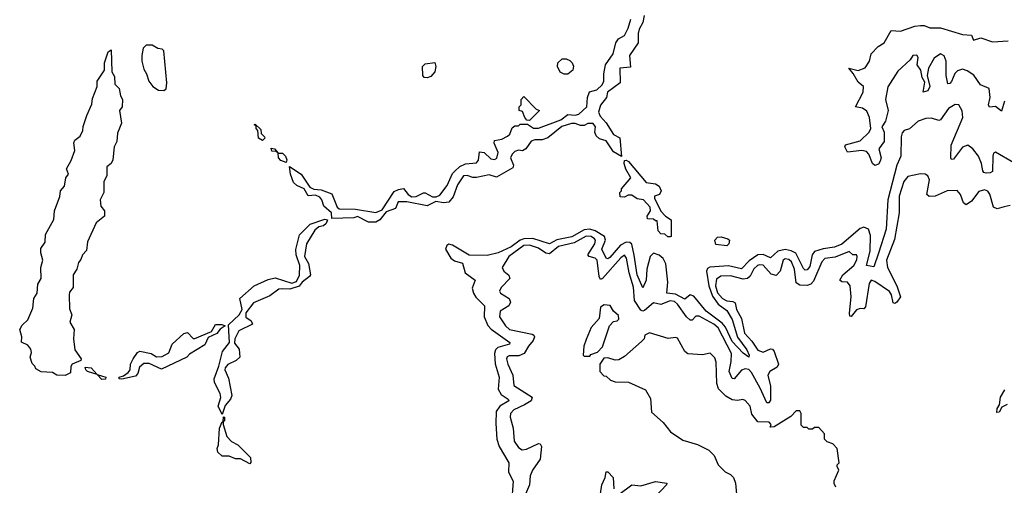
# Model space of a CAD drawing. Extents: x 2470790 to 2659118, y 702284 to 849036.
# Tile 107 of 154: x 2555116 to 2560504, y 781983 to 784531. Entities that reach past the tile are written whole.
import ezdxf

# ---------------------------------------------------------------- set-up
doc = ezdxf.new("R2010")
doc.units = 0

msp = doc.modelspace()

# ---------------------------------------------------------------- linework, layer by layer
at = {"layer": '0CON10XD'}
for points in [[(2558532.5, 784555), (2558526.7, 784515), (2558505, 784480), (2558500, 784455), (2558500, 784405), (2558452.5, 784335), (2558458.3, 784271.7), (2558400, 784265), (2558402.5, 784185), (2558333.3, 784135), (2558326.7, 784105), (2558295, 784062.5), (2558284.1, 784025.9), (2558292.7, 784002.7), (2558325, 783967.5), (2558365, 783902.5), (2558400, 783885), (2558408.3, 783781.7), (2558365, 783807.5), (2558325, 783867.5), (2558288.3, 783878.3), (2558270, 783895), (2558262.5, 783915), (2558267.5, 783945), (2558255, 783962.5), (2558225, 783962.5), (2558205, 783952.5), (2558185, 783952.5), (2558155, 783963.3), (2558135, 783963.3), (2558082.5, 783947.5), (2558005.9, 783884.1), (2557975, 783873.8), (2557935, 783873.8), (2557915, 783866.7), (2557886.4, 783823.6), (2557867, 783813), (2557845, 783817.5), (2557825, 783810), (2557810, 783795), (2557802.5, 783775), (2557817.5, 783735), (2557815, 783720), (2557725, 783670), (2557685, 783682.5), (2557615, 783667.5), (2557595, 783667.5), (2557565, 783678.8), (2557544.2, 783675.8), (2557512.3, 783627.7), (2557488.8, 783561.2), (2557465, 783533.3), (2557435, 783528.8), (2557393.6, 783536.4), (2557345, 783513.3), (2557235, 783533.8), (2557186.4, 783533.6), (2557171.7, 783498.3), (2557120.8, 783479.2), (2557086.7, 783435), (2557065, 783423.8), (2557025, 783423.3), (2556965, 783453.3), (2556945, 783446.7), (2556823.6, 783443.6), (2556822.5, 783475), (2556780.7, 783510.7), (2556770, 783545), (2556759.2, 783559.2), (2556735, 783570), (2556695, 783567.5), (2556672.5, 783605), (2556633, 783623), (2556615, 783640), (2556597.5, 783685), (2556591.7, 783728.3), (2556656.4, 783686.4), (2556703.8, 783613.8), (2556725, 783603.3), (2556765, 783600), (2556825, 783577.5), (2556853.3, 783505), (2556865, 783496.7), (2556953.6, 783493.6), (2557065, 783476.7), (2557100, 783490), (2557165, 783590), (2557188.3, 783601.7), (2557217, 783607), (2557242.5, 783575), (2557261.7, 783561.7), (2557285, 783563.8), (2557325, 783583.3), (2557335, 783583.3), (2557375, 783561.2), (2557395, 783561.2), (2557415, 783570), (2557456.1, 783623.9), (2557485, 783690), (2557497, 783703), (2557525, 783727.5), (2557555, 783742.5), (2557615, 783747.5), (2557627, 783763), (2557631.7, 783808.3), (2557657.5, 783805), (2557695, 783768.8), (2557715, 783766.2), (2557727.1, 783772.9), (2557734, 783805), (2557713.3, 783855), (2557715, 783870), (2557755, 783876.7), (2557786.1, 783893.9), (2557797.5, 783905), (2557810, 783940), (2557825, 783950), (2557845, 783950), (2557855, 783960), (2557895, 783960), (2557928.3, 783938.3), (2557955, 783937.5), (2558077.7, 783982.3), (2558115, 784012.5), (2558155, 784008.8), (2558175, 784013.3), (2558220, 784055), (2558223.9, 784106.1), (2558233.6, 784136.4), (2558275, 784147.5), (2558302.5, 784175), (2558312.5, 784195), (2558312.5, 784235), (2558322.5, 784285), (2558363.3, 784345), (2558377.5, 784405), (2558393.6, 784426.4), (2558425.9, 784444.1), (2558446.2, 784485), (2558460, 784535)], [(2560505.6, 784084.4), (2560488.8, 784031.2), (2560456, 784056), (2560423, 784053), (2560416.7, 784065), (2560426, 784105), (2560420, 784155), (2560374.2, 784175), (2560337.8, 784227.8), (2560300.9, 784250.9), (2560275, 784260), (2560248.3, 784251.7), (2560233.3, 784236.7), (2560215, 784193.3), (2560205, 784181.2), (2560195, 784180), (2560185.8, 784225), (2560186, 784305), (2560174.1, 784334.1), (2560155, 784343.8), (2560119.2, 784320.8), (2560088.6, 784265), (2560081.2, 784225), (2560096.9, 784165), (2560085, 784141.4), (2560060, 784135), (2560068.8, 784188.8), (2560054.2, 784215), (2560046.7, 784255), (2560026.2, 784285), (2560033.3, 784325), (2560025, 784336.2), (2560004.1, 784335.9), (2559989.2, 784310.8), (2559920.8, 784249.2), (2559866.6, 784163.4), (2559853.8, 784095), (2559867.5, 784035), (2559853.3, 783975), (2559834, 783945), (2559846.9, 783915), (2559845.6, 783865), (2559818, 783825), (2559829.4, 783775), (2559825, 783756.7), (2559815, 783740), (2559795, 783733.3), (2559782.5, 783745), (2559763.3, 783795), (2559749.7, 783809.7), (2559725, 783816), (2559645, 783806.7), (2559632, 783835), (2559635, 783846.2), (2559715, 783868.8), (2559763.9, 783916.1), (2559773.6, 783936.4), (2559766.4, 783996.4), (2559750.7, 784030.7), (2559727, 784047), (2559690, 784055), (2559731.2, 784135), (2559733.3, 784165), (2559705, 784190), (2559677.3, 784237.3), (2559653.3, 784265), (2559705, 784254), (2559742, 784268), (2559766.7, 784305), (2559776, 784345), (2559813.8, 784385), (2559845.7, 784404.3), (2559885, 784472.5), (2559935, 784468), (2560014.4, 784495.6), (2560045, 784500), (2560065, 784500), (2560096.1, 784486.1), (2560155, 784486.7), (2560275, 784450), (2560325, 784446.2), (2560335, 784420), (2560375, 784431.2), (2560439.5, 784409.5), (2560525, 784415.4)], [(2555365, 782584.6), (2555320, 782585), (2555295, 782600), (2555233.6, 782603.6), (2555205, 782620), (2555200, 782635), (2555185, 782650), (2555173.3, 782685), (2555180.7, 782709.3), (2555177.7, 782727.7), (2555160.5, 782750.5), (2555126.7, 782766.7), (2555128, 782795), (2555116.2, 782835), (2555130.5, 782859.5), (2555161.2, 782888.8), (2555188.5, 782951.5), (2555193.8, 783005), (2555211.8, 783035), (2555215, 783083.3), (2555233.1, 783115), (2555231.9, 783175), (2555242.5, 783215), (2555231.2, 783255), (2555232, 783278), (2555256, 783314), (2555257.5, 783355), (2555302.3, 783437.7), (2555306.7, 783485), (2555336.4, 783563.6), (2555340, 783595), (2555360.7, 783619.3), (2555368.8, 783665), (2555383.3, 783685), (2555372.5, 783715), (2555398.8, 783761.2), (2555417.5, 783815), (2555413.3, 783856.7), (2555418.3, 783871.7), (2555446.4, 783893.6), (2555462.5, 783925), (2555463.6, 783946.4), (2555483, 784007), (2555511.7, 784068.3), (2555515, 784100), (2555540, 784165), (2555540, 784195), (2555580, 784255), (2555580, 784295), (2555591.7, 784328.3), (2555600, 784355), (2555617, 784367), (2555620, 784245), (2555635, 784220), (2555637.5, 784177.5), (2555660, 784155), (2555667.5, 784115), (2555678.8, 784095), (2555676.2, 784055), (2555662.5, 784035), (2555672.5, 783965), (2555650.7, 783909.3), (2555647.5, 783865), (2555632.5, 783835), (2555626.4, 783763.6), (2555617.5, 783745), (2555593.3, 783725), (2555593, 783677), (2555576.7, 783645), (2555576.7, 783585), (2555556.7, 783545), (2555560, 783510), (2555580, 783485), (2555580, 783455), (2555535, 783420), (2555486.7, 783315), (2555481.7, 783268.3), (2555460, 783245), (2555451.7, 783218.3), (2555438.3, 783201.7), (2555428, 783165), (2555409.4, 783135), (2555409.2, 783065), (2555389.5, 783040.5), (2555386.7, 783025), (2555388.9, 782948.9), (2555402, 782915), (2555390, 782875), (2555413.8, 782835), (2555410, 782785), (2555418.8, 782725), (2555453.3, 782675), (2555450, 782665), (2555403.3, 782646.7), (2555396.8, 782633.2), (2555395, 782597.5), (2555365, 782584.6)], [(2555905, 784143.8), (2555917.3, 784152.7), (2555922, 784185), (2555905, 784360), (2555895, 784370), (2555873, 784373), (2555841.7, 784391.7), (2555808.3, 784391.7), (2555792.5, 784375), (2555784.1, 784335.9), (2555784.1, 784304.1), (2555795, 784260), (2555810, 784235), (2555822.5, 784195), (2555844.2, 784165), (2555875, 784146.2), (2555905, 784143.8)], [(2558115, 784232.5), (2558095, 784232.5), (2558073.6, 784243.6), (2558058.8, 784275), (2558060, 784295), (2558085, 784317.5), (2558107, 784317), (2558127, 784307), (2558140, 784295), (2558147, 784277), (2558142.5, 784255), (2558115, 784232.5)], [(2557345, 784212.5), (2557330, 784215), (2557322.5, 784225), (2557320, 784275), (2557335, 784290), (2557387, 784297), (2557392.5, 784275), (2557387.5, 784245), (2557365, 784220), (2557345, 784212.5)], [(2557905, 783980), (2557891.7, 783981.7), (2557880, 783995), (2557868.3, 784028.3), (2557850, 784035), (2557850, 784055), (2557860, 784065), (2557860, 784095), (2557875, 784110), (2557941.7, 784041.7), (2557960, 784035), (2557905, 783980)], [(2560555, 783747.3), (2560455, 783805.6), (2560445, 783800), (2560440.9, 783785), (2560439.6, 783700.4), (2560427, 783693), (2560405, 783692), (2560391.9, 783695), (2560385.9, 783704.1), (2560378.8, 783745), (2560362.3, 783785), (2560332.3, 783825), (2560305, 783844.8), (2560275, 783832.8), (2560225, 783767.1), (2560215, 783766), (2560210.9, 783775), (2560212.4, 783845), (2560277.6, 783995), (2560273, 784033), (2560254.6, 784064.6), (2560235, 784067.9), (2560198.5, 784045), (2560155, 783983.1), (2560145, 783978.9), (2560105, 783993.1), (2560075, 783990.3), (2560033.3, 783975), (2559985, 783934.4), (2559955, 783924.5), (2559945, 783911.4), (2559940.3, 783889.7), (2559937.3, 783785), (2559915.4, 783734.6), (2559866.2, 783545), (2559857.3, 783385), (2559816.2, 783253.8), (2559790.7, 783179.3), (2559750, 783185), (2559770.5, 783265), (2559770.7, 783350.7), (2559761.5, 783385), (2559735, 783396.1), (2559715, 783388.9), (2559615, 783302.2), (2559575, 783286.3), (2559512.2, 783277.8), (2559465, 783262.9), (2559452.2, 783245), (2559439.1, 783180.9), (2559425, 783161.4), (2559415, 783160.6), (2559405, 783168.6), (2559362.5, 783252.5), (2559337, 783267), (2559305, 783273.2), (2559265, 783264.9), (2559225, 783227.1), (2559185, 783245.9), (2559155, 783244.6), (2559108.1, 783211.9), (2559065, 783167.2), (2558995.2, 783184.8), (2558892.5, 783177.5), (2558880.2, 783169.8), (2558874.6, 783155.4), (2558886.7, 783075), (2558907.1, 783017.1), (2558937.5, 782975), (2558985, 782940.2), (2559015, 782890.8), (2559043.5, 782793.5), (2559095, 782723.5), (2559107.8, 782695), (2559105, 782684.7), (2559075, 782705.4), (2559015, 782769.8), (2558977.7, 782847.7), (2558960.4, 782870.4), (2558871.7, 782935), (2558805, 783018.8), (2558785, 783024.8), (2558755, 783001.2), (2558705, 783029.1), (2558656.6, 783035), (2558661.9, 783095), (2558651.8, 783195), (2558636.8, 783225), (2558615, 783242.8), (2558585, 783253.8), (2558566.3, 783235), (2558548.4, 783165), (2558543.6, 783105), (2558525, 783063.8), (2558495.7, 783135), (2558477.6, 783242.4), (2558465, 783302.6), (2558455, 783311.1), (2558435, 783313.5), (2558402.9, 783297.1), (2558345, 783229.3), (2558335, 783223.1), (2558325, 783226.8), (2558301.6, 783275), (2558321.1, 783325), (2558315.7, 783345), (2558265.8, 783375.8), (2558235, 783384), (2558205, 783380.8), (2558137.3, 783342.7), (2558055, 783325.7), (2558015, 783303.7), (2557923.3, 783333.3), (2557875, 783332.5), (2557855, 783324.7), (2557805, 783287.2), (2557735, 783255.5), (2557675, 783240.1), (2557575, 783242.3), (2557485, 783297.1), (2557465, 783301.7), (2557453.7, 783295), (2557445.3, 783275), (2557476.2, 783226.2), (2557495, 783210.9), (2557538.7, 783198.7), (2557553.4, 783145), (2557609.3, 783105), (2557592.6, 783062.6), (2557599.4, 783035), (2557612.7, 783012.7), (2557660.4, 782965), (2557658, 782905), (2557676.9, 782856.9), (2557696.7, 782836.7), (2557797.8, 782765), (2557795.8, 782755), (2557732.4, 782737.6), (2557719.8, 782725), (2557713.7, 782705), (2557717.1, 782647.1), (2557739.2, 782575), (2557735, 782508.9), (2557750.3, 782480.3), (2557788.2, 782455), (2557791.8, 782445), (2557743.4, 782415), (2557724.1, 782385.9), (2557721.2, 782321.2), (2557727.7, 782235), (2557739.5, 782195), (2557792.5, 782105), (2557790.8, 782055), (2557816.5, 782005), (2557807, 781885)], [(2556445, 783870), (2556423, 783883), (2556420, 783925), (2556410, 783935), (2556410, 783950), (2556400, 783955), (2556405, 783960), (2556435, 783930), (2556438.3, 783908.3), (2556455, 783890), (2556456.7, 783883.3), (2556445, 783870)], [(2556575, 783750), (2556545, 783760), (2556532.5, 783775), (2556530, 783800), (2556520, 783810), (2556495, 783812.5), (2556491.7, 783828.3), (2556510, 783825), (2556530, 783800), (2556555, 783800), (2556570, 783785), (2556577.5, 783765), (2556575, 783750)], [(2558675, 783342.5), (2558663, 783343), (2558647, 783357), (2558625, 783360), (2558610, 783375), (2558605, 783430), (2558595, 783430), (2558585, 783440), (2558551.7, 783441.7), (2558550, 783455), (2558567.5, 783485), (2558566.7, 783505), (2558530, 783545), (2558495, 783550), (2558465, 783570), (2558445, 783570), (2558425, 783560), (2558401.7, 783561.7), (2558400, 783585), (2558410, 783595), (2558410, 783605), (2558460, 783665), (2558433.6, 783713.6), (2558423.3, 783745), (2558425, 783760), (2558435, 783762.5), (2558447.5, 783755), (2558545, 783640), (2558595, 783632.5), (2558615, 783620), (2558626.4, 783593.6), (2558616.4, 783573.6), (2558590, 783565), (2558590, 783555), (2558623.9, 783483.9), (2558650, 783455), (2558680, 783435), (2558680, 783345), (2558675, 783342.5)], [(2560535, 783514.2), (2560503.6, 783506.4), (2560465, 783496.4), (2560445, 783504.3), (2560425, 783577.1), (2560412.7, 783592.7), (2560395, 783600.4), (2560365, 783590.4), (2560325, 783537.3), (2560295, 783518.1), (2560279.7, 783529.7), (2560264.1, 783575), (2560245, 783596.1), (2560191.2, 783595), (2560125, 783565.3), (2560093.5, 783563.5), (2560079.5, 783575), (2560094.6, 783654.6), (2560085, 783676.9), (2560070, 783685), (2560045, 783686.8), (2559975, 783672.9), (2559954, 783646), (2559929.3, 783565), (2559928.8, 783475), (2559902.4, 783327.6), (2559859.6, 783215), (2559865.2, 783175), (2559916.5, 783075), (2559936.4, 783015), (2559915, 782985.8), (2559905, 782978.7), (2559895, 782981.1), (2559886.2, 783025), (2559875, 783042.9), (2559795, 783098.8), (2559774.5, 783105), (2559763.4, 783086.6), (2559745, 782958.9), (2559735, 782947.9), (2559715, 782950.8), (2559695, 782942.3), (2559665, 782906.7), (2559658.3, 782908.3), (2559655.8, 782925.8), (2559666, 783014), (2559661.2, 783075), (2559645, 783094.5), (2559615, 783097.3), (2559603.3, 783105), (2559620, 783135), (2559680, 783185), (2559696.2, 783216.2), (2559699.5, 783235), (2559695, 783244), (2559675, 783244.5), (2559655, 783262.4), (2559578.3, 783231.7), (2559521.4, 783225), (2559505.5, 783205), (2559460, 783100), (2559445, 783083.3), (2559425, 783076.7), (2559385, 783078.8), (2559365, 783091.1), (2559355, 783166.2), (2559338.7, 783205), (2559325, 783219.1), (2559305, 783222.4), (2559294.4, 783215.6), (2559277.9, 783155), (2559255, 783130.6), (2559227.7, 783137.7), (2559185, 783186.9), (2559165, 783190.3), (2559153, 783185), (2559132.9, 783167.1), (2559113.1, 783126.9), (2559097.8, 783115), (2559075, 783110.8), (2559005, 783129.3), (2558951.9, 783128.1), (2558928.2, 783111.8), (2558922.9, 783075), (2558935, 783036.7), (2558961, 783005), (2558985, 782991.8), (2559018.7, 782988.7), (2559031.4, 782981.4), (2559037.6, 782945), (2559065.6, 782895.6), (2559082.7, 782815), (2559122.3, 782772.3), (2559155, 782722.4), (2559185, 782711.2), (2559225, 782730), (2559235, 782728.2), (2559245, 782715.6), (2559268.9, 782645), (2559261.5, 782628.5), (2559220.5, 782605), (2559210, 782585), (2559225.3, 782525.3), (2559225, 782448.9), (2559215, 782434.8), (2559204.3, 782435), (2559167.9, 782515), (2559120.4, 782600.4), (2559105, 782616.6), (2559085, 782620.4), (2559066.3, 782613.7), (2559025, 782566.2), (2559015, 782567.1), (2558997.4, 782605), (2559008.9, 782661.1), (2559010.6, 782705), (2558938.1, 782845), (2558915, 782865.3), (2558835, 782909.4), (2558815, 782908.7), (2558795, 782887.5), (2558785, 782887.1), (2558765, 782904.4), (2558715.4, 782975), (2558698.9, 782988.9), (2558675, 782992.6), (2558625, 782972.2), (2558585, 782980.9), (2558535, 782939.5), (2558525, 782935.9), (2558515, 782942.1), (2558480.9, 782995), (2558475, 783067.5), (2558450.4, 783145), (2558436, 783226), (2558425, 783241.8), (2558405, 783227.2), (2558305, 783113.8), (2558295, 783109.2), (2558287.7, 783125), (2558276.9, 783215), (2558265, 783226.1), (2558232.2, 783235), (2558225.3, 783245), (2558263, 783305), (2558266.2, 783325), (2558261.8, 783331.8), (2558242.7, 783345), (2558215, 783347), (2558150, 783310), (2558065, 783290.3), (2558015, 783250), (2557995, 783254), (2557955, 783281.3), (2557905, 783296.4), (2557875, 783295.4), (2557792, 783235), (2557755.8, 783175), (2557765.7, 783155), (2557792.1, 783132.1), (2557797.3, 783115), (2557751.5, 783065), (2557740.8, 783045), (2557747.1, 783035), (2557793.9, 783005), (2557801.6, 782985), (2557793.3, 782965), (2557744.7, 782935), (2557741.6, 782905), (2557774.3, 782855), (2557796.2, 782836.2), (2557920.6, 782810.6), (2557930, 782805), (2557932.7, 782795), (2557925.8, 782775), (2557900, 782745), (2557876.2, 782703.8), (2557848.2, 782691.8), (2557795, 782691.4), (2557784.1, 782685.9), (2557780.5, 782675), (2557786.6, 782645), (2557814, 782585), (2557819.7, 782529.7), (2557920.4, 782465), (2557914.1, 782445), (2557877.7, 782422.3), (2557819.7, 782395), (2557801.9, 782375), (2557800.6, 782355), (2557817, 782295), (2557821.7, 782225), (2557845, 782188.9), (2557865, 782177.3), (2557889.1, 782180.9), (2557955, 782212.3), (2557965, 782210.6), (2557971.3, 782195), (2557964.7, 782125), (2557921.7, 782065), (2557908.9, 782035), (2557905.2, 781984.8), (2557884.3, 781935)], [(2556225, 782370), (2556202.5, 782415), (2556216.1, 782463.9), (2556213.3, 782485), (2556182.5, 782545), (2556180, 782565), (2556206.7, 782635), (2556226.2, 782715), (2556263.8, 782765), (2556258.3, 782861.7), (2556317.5, 782915), (2556333.3, 782945), (2556320, 783005), (2556400, 783075), (2556475, 783110), (2556515, 783117.5), (2556605, 783088.8), (2556631.7, 783098.3), (2556647.5, 783132.5), (2556650, 783185), (2556628.8, 783245), (2556626.4, 783273.6), (2556646.4, 783353.6), (2556705, 783412.5), (2556785, 783438.8), (2556800, 783435), (2556792.5, 783415), (2556777.7, 783402.3), (2556752.5, 783397.5), (2556730.3, 783379.7), (2556685.9, 783304.1), (2556673.8, 783235), (2556696.4, 783196.4), (2556707.5, 783135), (2556702.5, 783125), (2556662.5, 783095), (2556645, 783072.5), (2556595, 783056.2), (2556555, 783058), (2556534.1, 783055.9), (2556485, 783020), (2556395, 782981.2), (2556353.8, 782926.2), (2556353.9, 782903.9), (2556383, 782883), (2556390, 782865), (2556315, 782827.5), (2556293.3, 782785), (2556290.7, 782760.7), (2556317, 782727), (2556320, 782685), (2556300, 782665), (2556255, 782643.3), (2556241.2, 782625), (2556238.8, 782615), (2556259.3, 782569.3), (2556277.5, 782475), (2556270, 782455), (2556240.5, 782419.5), (2556225, 782370)], [(2558985, 783293.3), (2558925, 783300), (2558920, 783325), (2558935, 783340), (2558955, 783342.5), (2558991.7, 783331.7), (2559000, 783325), (2558996.7, 783305), (2558985, 783293.3)], [(2558235, 782690), (2558241.7, 782698.3), (2558278.3, 782711.7), (2558305, 782740), (2558343.8, 782856.2), (2558365, 782880), (2558385, 782883.8), (2558395, 782892.5), (2558392.3, 782912.3), (2558366.2, 782935), (2558347, 782967), (2558315, 782970), (2558295, 782957.5), (2558287.5, 782895), (2558243, 782847), (2558215, 782780), (2558203.3, 782745), (2558200, 782695), (2558205, 782690), (2558235, 782690)], [(2555675, 782564), (2555660, 782565), (2555660, 782575), (2555685, 782582.5), (2555710, 782600), (2555720, 782615), (2555723.3, 782645), (2555737.5, 782675), (2555760.7, 782709.3), (2555773, 782717), (2555835, 782703.3), (2555865, 782686.2), (2555895, 782688), (2555932.7, 782707.3), (2555950, 782755), (2556015, 782813.3), (2556035, 782820), (2556065, 782786.7), (2556075, 782786.2), (2556166.1, 782823.9), (2556187.5, 782862.5), (2556223, 782863), (2556240, 782855), (2556212.3, 782837.7), (2556195, 782813.3), (2556148.3, 782791.7), (2556129.3, 782750.7), (2556045, 782700), (2556030, 782685), (2555891.7, 782618.3), (2555825, 782650), (2555795, 782650), (2555771.4, 782628.6), (2555762.5, 782595), (2555750.7, 782579.3), (2555675, 782564)], [(2559581.7, 781971.7), (2559572.5, 781992.5), (2559573, 782007), (2559597.5, 782065), (2559590, 782085), (2559590, 782095), (2559600, 782105), (2559590, 782185), (2559565, 782210), (2559535, 782220), (2559520, 782235), (2559520, 782265), (2559488.3, 782298.3), (2559465, 782300), (2559455, 782290), (2559435, 782290), (2559425, 782300), (2559405, 782300), (2559391.7, 782311.7), (2559392.5, 782375), (2559385, 782390), (2559365, 782390), (2559335, 782360), (2559245, 782302.5), (2559221.7, 782301.7), (2559227.5, 782315), (2559218, 782328), (2559155, 782330), (2559123, 782373), (2559112.5, 782415), (2559085, 782447.5), (2559073, 782453), (2559043.6, 782446.4), (2559015, 782451.2), (2558980.5, 782470.5), (2558940.2, 782510.2), (2558930, 782540), (2558927.5, 782657.5), (2558920.6, 782680.6), (2558895, 782706.2), (2558852.7, 782697.3), (2558772.3, 782702.3), (2558755.8, 782715.8), (2558715, 782787.5), (2558705, 782792.5), (2558665, 782786), (2558562.7, 782817.3), (2558537.5, 782805), (2558532.5, 782785), (2558519.3, 782770.7), (2558425, 782687.5), (2558395, 782670), (2558375, 782667.5), (2558335, 782680), (2558311.7, 782678.3), (2558290, 782645), (2558290, 782605), (2558311.7, 782581.7), (2558325, 782580), (2558348.3, 782558.3), (2558375, 782550), (2558447, 782547), (2558540, 782505), (2558567, 782457), (2558573, 782383), (2558636.4, 782326.4), (2558677.5, 782275), (2558745, 782230), (2558825, 782206.7), (2558887.5, 782175), (2558916.7, 782145), (2558937.5, 782095), (2558977, 782057), (2559005, 782042.5), (2559022.5, 782025), (2559032.5, 781995), (2559037.5, 781935)], [(2555565, 782562), (2555540, 782590), (2555487.5, 782605), (2555477.5, 782615), (2555475, 782630), (2555507.5, 782625), (2555540, 782590), (2555587.5, 782575), (2555585, 782564.2), (2555565, 782562)], [(2560520, 782425), (2560489.5, 782410.5), (2560475, 782383.8), (2560462.1, 782382.1), (2560465, 782403.8), (2560477.1, 782422.9), (2560482.1, 782465), (2560506.4, 782505)], [(2556375, 782100), (2556325, 782127.5), (2556297, 782127), (2556261.7, 782141.7), (2556225, 782142.5), (2556200, 782165), (2556196.7, 782185), (2556203.3, 782205), (2556210, 782295), (2556225, 782330), (2556230, 782330), (2556231.7, 782358.3), (2556236.7, 782355), (2556236.7, 782335), (2556230, 782330), (2556230, 782315), (2556249.3, 782249.3), (2556275, 782222.5), (2556310, 782205), (2556380, 782135), (2556381.7, 782108.3), (2556375, 782100)], [(2558285.3, 781874.7), (2558302.4, 781985), (2558320.2, 782025), (2558325, 782056), (2558335, 782057.3), (2558362.7, 782025), (2558367.1, 781962.9)], [(2558395, 781932.3), (2558465, 781984.7), (2558515, 781980), (2558595, 782004.2), (2558657.1, 781995), (2558655.4, 781985), (2558596.6, 781923.4)]]:
    msp.add_lwpolyline(points, dxfattribs=at)

doc.saveas('drawing.dxf')
